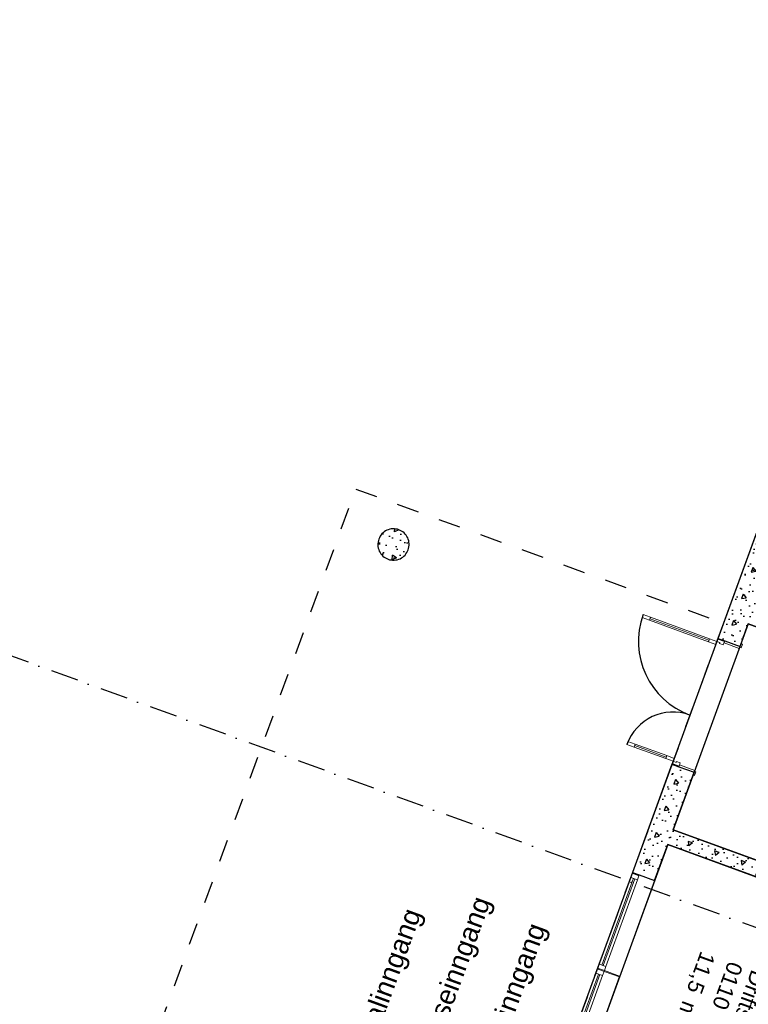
# Model space of a CAD drawing. Header units: millimetres. Extents: x 112481703 to 112580238, y 1264638581 to 1264713060.
# Tile 48 of 71: x 112503614 to 112512911, y 1264682537 to 1264695106. Entities that reach past the tile are written whole.
import ezdxf

# ---------------------------------------------------------------- set-up
doc = ezdxf.new("R2010")
doc.units = ezdxf.units.MM
doc.header["$LTSCALE"] = 0.5
doc.header["$MEASUREMENT"] = 0
for name, pattern in [('PLINE', [0]), ('Prikk & stiplet', [1340.555525, 705.555534, -352.777767, 0, -282.222223]), ('Stiplet', [1128.888893, 564.444447, -564.444447])]:
    doc.linetypes.add(name, pattern=pattern)
for name, color, linetype in [('0(Nye konstruksjoner)', 7, 'Continuous'), ('222- Søyler  (Skravur)(Nye konstruksjoner)', 7, 'Continuous'), ('222- Søyler (Nye konstruksjoner)', 7, 'Continuous'), ('23-- Yttervegger (Skravur)(Nye konstruksjoner)', 7, 'Continuous'), ('23-- Yttervegger(Nye konstruksjoner)', 7, 'Continuous'), ('242- Ikke-bærende innervegger (Skravur)(Nye konstruksjoner)', 7, 'Continuous'), ('242- Ikke-bærende innervegger(Nye konstruksjoner)', 7, 'Continuous'), ('244- Vinduer_ dører_ foldevegger(Nye konstruksjoner)', 7, 'Continuous'), ('852- Snittmarkør', 7, 'Continuous'), ('862- M___BYA(Nye konstruksjoner)', 7, 'Continuous'), ('862- M___BYA(Polylinje)(Nye konstruksjoner)', 7, 'Continuous'), ('862- M___Nettoareal (1-100)', 7, 'Continuous'), ('862- M___Nettoareal (1-100)(Nye konstruksjoner)', 7, 'Continuous'), ('862- M___Nettoareal(Nye konstruksjoner)', 7, 'Continuous'), ('862- M___Nettoareal(Polylinje)(Nye konstruksjoner)', 7, 'Continuous')]:
    doc.layers.add(name, color=color, linetype=linetype)
doc.layers.add('234- Vinduer_ dører_ porter(Nye konstruksjoner)', color=7, linetype='Continuous', lineweight=0)
doc.styles.add('GENERATED_STYLE_1', font='arial.ttf')
pattern_1 = [(249.956, (112557650, 1264717795), (-585.7704, 213.7127), [60, -300]), (249.956, (112557881.2, 1264717519.05), (-585.7704, 213.7127), [60, -300]), (309.956, (112557650, 1264717795), (477.966, 400.436), [60, -300]), (309.956, (112557526.6, 1264717456.8), (477.966, 400.436), [60, -300]), (9.956, (112557629.44, 1264717738.63), (-107.8046, 614.1484), [60, -300]), (9.956, (112557506.05, 1264717400.44), (-107.8046, 614.1484), [60, -300]), (249.956, (112557706.37, 1264717774.44), (-112.73156, 41.12902), [0, -120, 0, -180]), (294.956, (112557685.8, 1264717718.07), (108.79586, 50.63064), [0, -90, 0, -150])]

# ---------------------------------------------------------------- blocks, each defined once
blk = doc.blocks.new('Bebygd areal_kjeller_2', base_point=(112505338, 1264675402))
at = {"layer": '862- M___BYA(Polylinje)(Nye konstruksjoner)', "flags": 128}
blk.add_lwpolyline([(112542407, 1264679400), (112539354, 1264680514), (112541239, 1264685681), (112515405, 1264695106), (112506357, 1264670305), (112528997, 1264662045), (112533898, 1264675479), (112537092, 1264674314), (112538463, 1264678072), (112541516, 1264676958)], close=True, dxfattribs=at)
blk = doc.blocks.new('Korridor_0111_6', base_point=(112522820, 1264680272))
at = {"layer": '862- M___Nettoareal(Polylinje)(Nye konstruksjoner)', "linetype": 'PLINE', "flags": 128}
blk.add_lwpolyline([(112534987, 1264679340), (112512911, 1264687394), (112512876, 1264687300), (112511951, 1264684764), (112514957, 1264683667), (112515162, 1264684231), (112517793, 1264683271), (112516289, 1264679149), (112518356, 1264678395), (112519860, 1264682517), (112528644, 1264679312), (112532448, 1264677924), (112529706, 1264670409), (112531491, 1264669758)], close=True, dxfattribs=at)
blk = doc.blocks.new('Driftsentral_0110_30', base_point=(112513294, 1264682151))
at = {"layer": '862- M___Nettoareal(Polylinje)(Nye konstruksjoner)', "linetype": 'PLINE', "flags": 128}
blk.add_lwpolyline([(112510653, 1264681205), (112513658, 1264680108), (112514888, 1264683479), (112511882, 1264684576)], close=True, dxfattribs=at)
blk = doc.blocks.new('Vindu[3]', base_point=(112557650, 1264717795))
at = {"layer": '234- Vinduer_ dører_ porter(Nye konstruksjoner)', "linetype": 'PLINE'}
for p, q in [((112511433, 1264684220), (112510984, 1264682989)), ((112511411, 1264684158), (112511007, 1264683051)), ((112511444, 1264684146), (112511041, 1264683039)), ((112511430, 1264684211), (112511411, 1264684158)), ((112511411, 1264684158), (112511497, 1264684127)), ((112511433, 1264684220), (112511430, 1264684211)), ((112511516, 1264684179), (112511430, 1264684211)), ((112511433, 1264684220), (112511520, 1264684189)), ((112511433, 1264684220), (112511520, 1264684189)), ((112511497, 1264684127), (112511516, 1264684179)), ((112511516, 1264684179), (112511520, 1264684189)), ((112511520, 1264684189), (112511715, 1264684117)), ((112511059, 1264683032), (112511463, 1264684139)), ((112511093, 1264683020), (112511497, 1264684127)), ((112511715, 1264684117), (112511266, 1264682887)), ((112511007, 1264683051), (112510988, 1264682999)), ((112511093, 1264683020), (112511007, 1264683051)), ((112511074, 1264682967), (112511093, 1264683020)), ((112510988, 1264682999), (112510984, 1264682989)), ((112510984, 1264682989), (112511071, 1264682958)), ((112510984, 1264682989), (112511071, 1264682958)), ((112511074, 1264682967), (112510988, 1264682999)), ((112511071, 1264682958), (112511074, 1264682967)), ((112511071, 1264682958), (112511266, 1264682887))]:
    blk.add_line(p, q, dxfattribs=at)
blk = doc.blocks.new('Vindu[4]', base_point=(112557650, 1264717795))
at = {"layer": '234- Vinduer_ dører_ porter(Nye konstruksjoner)', "linetype": 'PLINE'}
for p, q in [((112510988, 1264682999), (112510539, 1264681768)), ((112510965, 1264682937), (112510561, 1264681830)), ((112510999, 1264682924), (112510595, 1264681818)), ((112510614, 1264681811), (112511018, 1264682918)), ((112510648, 1264681799), (112511051, 1264682905)), ((112511269, 1264682896), (112510820, 1264681665)), ((112510984, 1264682989), (112510965, 1264682937)), ((112510965, 1264682937), (112511051, 1264682905)), ((112510988, 1264682999), (112510984, 1264682989)), ((112511071, 1264682958), (112510984, 1264682989)), ((112510988, 1264682999), (112511074, 1264682967)), ((112510988, 1264682999), (112511074, 1264682967)), ((112511051, 1264682905), (112511071, 1264682958)), ((112511071, 1264682958), (112511074, 1264682967)), ((112511074, 1264682967), (112511269, 1264682896)), ((112510542, 1264681778), (112510539, 1264681768)), ((112510539, 1264681768), (112510625, 1264681737)), ((112510539, 1264681768), (112510625, 1264681737)), ((112510561, 1264681830), (112510542, 1264681778)), ((112510628, 1264681746), (112510542, 1264681778)), ((112510648, 1264681799), (112510561, 1264681830)), ((112510628, 1264681746), (112510648, 1264681799)), ((112510625, 1264681737), (112510628, 1264681746)), ((112510625, 1264681737), (112510820, 1264681665))]:
    blk.add_line(p, q, dxfattribs=at)
blk = doc.blocks.new('Dør tofløyet med overlys[2]', base_point=(112557650, 1264717795))
at = {"layer": '234- Vinduer_ dører_ porter(Nye konstruksjoner)', "linetype": 'PLINE'}
for p, q in [((112511556, 1264687474), (112511570, 1264687512)), ((112511650, 1264687440), (112511556, 1264687474)), ((112511570, 1264687512), (112511664, 1264687478)), ((112511664, 1264687478), (112511650, 1264687440)), ((112511657, 1264687459), (112512408, 1264687185)), ((112512402, 1264687166), (112512415, 1264687204)), ((112512495, 1264687132), (112512402, 1264687166)), ((112512415, 1264687204), (112512509, 1264687169)), ((112512509, 1264687169), (112512495, 1264687132)), ((112512520, 1264687198), (112512509, 1264687169)), ((112512509, 1264687169), (112512547, 1264687156)), ((112512520, 1264687198), (112512523, 1264687208)), ((112512606, 1264687167), (112512520, 1264687198)), ((112512523, 1264687208), (112512610, 1264687176)), ((112512591, 1264687126), (112512606, 1264687167)), ((112512601, 1264687153), (112512610, 1264687176)), ((112512606, 1264687167), (112512610, 1264687176)), ((112512610, 1264687176), (112512805, 1264687105)), ((112512547, 1264687156), (112512543, 1264687144)), ((112512543, 1264687144), (112512591, 1264687126)), ((112512796, 1264687081), (112512601, 1264687153)), ((112512805, 1264687105), (112512796, 1264687081)), ((112512801, 1264687093), (112512818, 1264687140)), ((112512818, 1264687086), (112512801, 1264687093)), ((112512818, 1264687140), (112512836, 1264687133)), ((112512836, 1264687133), (112512818, 1264687086)), ((112511375, 1264685893), (112511361, 1264685855)), ((112511361, 1264685855), (112511455, 1264685821)), ((112511469, 1264685858), (112511375, 1264685893)), ((112511455, 1264685821), (112511469, 1264685858)), ((112511462, 1264685840), (112511864, 1264685693)), ((112511871, 1264685712), (112511857, 1264685674)), ((112511857, 1264685674), (112511951, 1264685640)), ((112511965, 1264685677), (112511871, 1264685712)), ((112511951, 1264685640), (112511965, 1264685677)), ((112511941, 1264685611), (112511937, 1264685601)), ((112511937, 1264685601), (112512024, 1264685570)), ((112511951, 1264685640), (112511941, 1264685611)), ((112511941, 1264685611), (112512027, 1264685579)), ((112511989, 1264685626), (112511951, 1264685640)), ((112511993, 1264685637), (112511989, 1264685626)), ((112512042, 1264685620), (112511993, 1264685637)), ((112512024, 1264685570), (112512032, 1264685593)), ((112512027, 1264685579), (112512024, 1264685570)), ((112512219, 1264685499), (112512024, 1264685570)), ((112512027, 1264685579), (112512042, 1264685620)), ((112512032, 1264685593), (112512228, 1264685522)), ((112512206, 1264685464), (112512223, 1264685511)), ((112512224, 1264685457), (112512206, 1264685464)), ((112512228, 1264685522), (112512219, 1264685499)), ((112512223, 1264685511), (112512241, 1264685504)), ((112512241, 1264685504), (112512224, 1264685457))]:
    blk.add_line(p, q, dxfattribs=at)
at = {"layer": '234- Vinduer_ dører_ porter(Nye konstruksjoner)', "linetype": 'PLINE', "flags": 128}
for points in [[(112511657, 1264687459), (112512408, 1264687185), (112512402, 1264687166), (112511650, 1264687440)], [(112511664, 1264687478), (112512415, 1264687204), (112512408, 1264687185), (112511657, 1264687459)], [(112511455, 1264685821), (112511857, 1264685674), (112511864, 1264685693), (112511462, 1264685840)], [(112511462, 1264685840), (112511864, 1264685693), (112511871, 1264685712), (112511469, 1264685858)]]:
    blk.add_lwpolyline(points, close=True, dxfattribs=at)
at = {"layer": '244- Vinduer_ dører_ foldevegger(Nye konstruksjoner)', "linetype": 'PLINE'}
for p, q in [((112512523, 1264687208), (112512610, 1264687176)), ((112512523, 1264687208), (112512610, 1264687176)), ((112512610, 1264687176), (112512805, 1264687105)), ((112512610, 1264687176), (112512805, 1264687105)), ((112512805, 1264687105), (112512818, 1264687140)), ((112512805, 1264687105), (112512818, 1264687140)), ((112511937, 1264685601), (112512024, 1264685570)), ((112511937, 1264685601), (112512024, 1264685570)), ((112512024, 1264685570), (112512219, 1264685499)), ((112512024, 1264685570), (112512219, 1264685499)), ((112512219, 1264685499), (112512206, 1264685464)), ((112512219, 1264685499), (112512206, 1264685464))]:
    blk.add_line(p, q, dxfattribs=at)
for centre, radius, start, end in [((112512509, 1264687169), 1000, 159.956, 249.956), ((112511951, 1264685640), 628, 69.956, 159.956)]:
    blk.add_arc(centre, radius, start, end, dxfattribs=at)
blk = doc.blocks.new('Label_13', base_point=(112512516, 1264682446))
at = {"layer": '862- M___Nettoareal (1-100)', "char_height": 200, "attachment_point": 1, "rotation": 249.956, "style": 'GENERATED_STYLE_1'}
for s, insert in [('\\A1;{\\pql;\\pt0,241000;\\fArial|b0|i0|c0|p0;\\W1.000000;11,5\\fArial|b0|i0|c0|p0;\\W1.000000;\\A1{\\H.66x;\\S^  ;}\\fArial|b0|i0|c0|p0;\\W1.000000; m\\fArial|b0|i0|c0|p0;\\W1.000000;\\A1{\\H.66x;\\S2^  ;}\\fArial|b0|i0|c0|p0;\\W1.000000;\\fArial|b0|i0|c0|p0;\\W1.000000;\\fArial|b0|i0|c0|p0;\\W1.000000;\\fArial|b0|i0|c0|p0;\\W1.000000;\\fArial|b0|i0|c0|p0;\\W1.000000;\\fArial|b0|i0|c0|p0;\\W1.000000;\\fArial|b0|i0|c0|p0;\\W1.000000;\\A1{\\H.66x;\\S^  ;}\\fArial|b0|i0|c0|p0;\\W1.000000;\\fArial|b0|i0|c0|p0;\\W1.000000;\\A1{\\H.66x;\\S^  ;}\\fArial|b0|i0|c0|p0;\\W1.000000;\\fArial|b0|i0|c0|p0;\\W1.000000;\\fArial|b0|i0|c0|p0;\\W1.000000;\\fArial|b0|i0|c0|p0;\\W1.000000;\\fArial|b0|i0|c0|p0;\\W1.000000;\\fArial|b0|i0|c0|p0;\\W1.000000;\\fArial|b0|i0|c0|p0;\\W1.000000;\\A1{\\H.66x;\\S^  ;}\\fArial|b0|i0|c0|p0;\\W1.000000;\\fArial|b0|i0|c0|p0;\\W1.000000;\\A1{\\H.66x;\\S^  ;}\\fArial|b0|i0|c0|p0;\\W1.000000;\\fArial|b0|i0|c0|p0;\\W1.000000;\\fArial|b0|i0|c0|p0;\\W1.000000;\\fArial|b0|i0|c0|p0;\\W1.000000;\\fArial|b0|i0|c0|p0;\\W1.000000;\\fArial|b0|i0|c0|p0;\\W1.000000;\\fArial|b0|i0|c0|p0;\\W1.000000;\\A1{\\H.66x;\\S^  ;}\\fArial|b0|i0|c0|p0;\\W1.000000;\\fArial|b0|i0|c0|p0;\\W1.000000;\\A1{\\H.66x;\\S^  ;}\\fArial|b0|i0|c0|p0;\\W1.000000;\\fArial|b0|i0|c0|p0;\\W1.000000;\\fArial|b0|i0|c0|p0;\\W1.000000;\\fArial|b0|i0|c0|p0;\\W1.000000;\\fArial|b0|i0|c0|p0;\\W1.000000;\\fArial|b0|i0|c0|p0;\\W1.000000;\\fArial|b0|i0|c0|p0;\\W1.000000;\\A1{\\H.66x;\\S^  ;}\\fArial|b0|i0|c0|p0;\\W1.000000;\\fArial|b0|i0|c0|p0;\\W1.000000;\\A1{\\H.66x;\\S^  ;}\\fArial|b0|i0|c0|p0;\\W1.000000;\\fArial|b0|i0|c0|p0;\\W1.000000;\\fArial|b0|i0|c0|p0;\\W1.000000;\\fArial|b0|i0|c0|p0;\\W1.000000;\\fArial|b0|i0|c0|p0;\\W1.000000;\\fArial|b0|i0|c0|p0;\\W1.000000;\\fArial|b0|i0|c0|p0;\\W1.000000;\\fArial|b0|i0|c0|p0;\\W1.000000;}', (112512550, 1264683139)), ('\\A1;{\\pql;\\pt0,241000;\\fArial|b0|i0|c0|p0;\\W1.000000;0110\\fArial|b0|i0|c0|p0;\\W1.000000;\\A1{\\H.66x;\\S^  ;}\\fArial|b0|i0|c0|p0;\\W1.000000;\\fArial|b0|i0|c0|p0;\\W1.000000;\\A1{\\H.66x;\\S^  ;}\\fArial|b0|i0|c0|p0;\\W1.000000;\\fArial|b0|i0|c0|p0;\\W1.000000;\\fArial|b0|i0|c0|p0;\\W1.000000;\\fArial|b0|i0|c0|p0;\\W1.000000;\\fArial|b0|i0|c0|p0;\\W1.000000;\\fArial|b0|i0|c0|p0;\\W1.000000;\\fArial|b0|i0|c0|p0;\\W1.000000;\\A1{\\H.66x;\\S^  ;}\\fArial|b0|i0|c0|p0;\\W1.000000;\\fArial|b0|i0|c0|p0;\\W1.000000;\\A1{\\H.66x;\\S^  ;}\\fArial|b0|i0|c0|p0;\\W1.000000;\\fArial|b0|i0|c0|p0;\\W1.000000;\\fArial|b0|i0|c0|p0;\\W1.000000;\\fArial|b0|i0|c0|p0;\\W1.000000;\\fArial|b0|i0|c0|p0;\\W1.000000;\\fArial|b0|i0|c0|p0;\\W1.000000;\\fArial|b0|i0|c0|p0;\\W1.000000;\\A1{\\H.66x;\\S^  ;}\\fArial|b0|i0|c0|p0;\\W1.000000;\\fArial|b0|i0|c0|p0;\\W1.000000;\\A1{\\H.66x;\\S^  ;}\\fArial|b0|i0|c0|p0;\\W1.000000;\\fArial|b0|i0|c0|p0;\\W1.000000;\\fArial|b0|i0|c0|p0;\\W1.000000;\\fArial|b0|i0|c0|p0;\\W1.000000;\\fArial|b0|i0|c0|p0;\\W1.000000;\\fArial|b0|i0|c0|p0;\\W1.000000;\\fArial|b0|i0|c0|p0;\\W1.000000;\\A1{\\H.66x;\\S^  ;}\\fArial|b0|i0|c0|p0;\\W1.000000;\\fArial|b0|i0|c0|p0;\\W1.000000;\\A1{\\H.66x;\\S^  ;}\\fArial|b0|i0|c0|p0;\\W1.000000;\\fArial|b0|i0|c0|p0;\\W1.000000;\\fArial|b0|i0|c0|p0;\\W1.000000;\\fArial|b0|i0|c0|p0;\\W1.000000;\\fArial|b0|i0|c0|p0;\\W1.000000;\\fArial|b0|i0|c0|p0;\\W1.000000;\\fArial|b0|i0|c0|p0;\\W1.000000;\\A1{\\H.66x;\\S^  ;}\\fArial|b0|i0|c0|p0;\\W1.000000;\\fArial|b0|i0|c0|p0;\\W1.000000;\\A1{\\H.66x;\\S^  ;}\\fArial|b0|i0|c0|p0;\\W1.000000;\\fArial|b0|i0|c0|p0;\\W1.000000;\\fArial|b0|i0|c0|p0;\\W1.000000;\\fArial|b0|i0|c0|p0;\\W1.000000;\\fArial|b0|i0|c0|p0;\\W1.000000;\\fArial|b0|i0|c0|p0;\\W1.000000;\\fArial|b0|i0|c0|p0;\\W1.000000;\\fArial|b0|i0|c0|p0;\\W1.000000;}', (112512847, 1264683030)), ('\\A1;{\\pql;\\pt0,241000;\\fArial|b0|i0|c0|p0;\\W1.000000;Driftsentral\\fArial|b0|i0|c0|p0;\\W1.000000;\\A1{\\H.66x;\\S^  ;}\\fArial|b0|i0|c0|p0;\\W1.000000;\\fArial|b0|i0|c0|p0;\\W1.000000;\\A1{\\H.66x;\\S^  ;}\\fArial|b0|i0|c0|p0;\\W1.000000;\\fArial|b0|i0|c0|p0;\\W1.000000;\\fArial|b0|i0|c0|p0;\\W1.000000;\\fArial|b0|i0|c0|p0;\\W1.000000;\\fArial|b0|i0|c0|p0;\\W1.000000;\\fArial|b0|i0|c0|p0;\\W1.000000;\\fArial|b0|i0|c0|p0;\\W1.000000;\\A1{\\H.66x;\\S^  ;}\\fArial|b0|i0|c0|p0;\\W1.000000;\\fArial|b0|i0|c0|p0;\\W1.000000;\\A1{\\H.66x;\\S^  ;}\\fArial|b0|i0|c0|p0;\\W1.000000;\\fArial|b0|i0|c0|p0;\\W1.000000;\\fArial|b0|i0|c0|p0;\\W1.000000;\\fArial|b0|i0|c0|p0;\\W1.000000;\\fArial|b0|i0|c0|p0;\\W1.000000;\\fArial|b0|i0|c0|p0;\\W1.000000;\\fArial|b0|i0|c0|p0;\\W1.000000;\\A1{\\H.66x;\\S^  ;}\\fArial|b0|i0|c0|p0;\\W1.000000;\\fArial|b0|i0|c0|p0;\\W1.000000;\\A1{\\H.66x;\\S^  ;}\\fArial|b0|i0|c0|p0;\\W1.000000;\\fArial|b0|i0|c0|p0;\\W1.000000;\\fArial|b0|i0|c0|p0;\\W1.000000;\\fArial|b0|i0|c0|p0;\\W1.000000;\\fArial|b0|i0|c0|p0;\\W1.000000;\\fArial|b0|i0|c0|p0;\\W1.000000;\\fArial|b0|i0|c0|p0;\\W1.000000;\\A1{\\H.66x;\\S^  ;}\\fArial|b0|i0|c0|p0;\\W1.000000;\\fArial|b0|i0|c0|p0;\\W1.000000;\\A1{\\H.66x;\\S^  ;}\\fArial|b0|i0|c0|p0;\\W1.000000;\\fArial|b0|i0|c0|p0;\\W1.000000;\\fArial|b0|i0|c0|p0;\\W1.000000;\\fArial|b0|i0|c0|p0;\\W1.000000;\\fArial|b0|i0|c0|p0;\\W1.000000;\\fArial|b0|i0|c0|p0;\\W1.000000;\\fArial|b0|i0|c0|p0;\\W1.000000;\\A1{\\H.66x;\\S^  ;}\\fArial|b0|i0|c0|p0;\\W1.000000;\\fArial|b0|i0|c0|p0;\\W1.000000;\\A1{\\H.66x;\\S^  ;}\\fArial|b0|i0|c0|p0;\\W1.000000;\\fArial|b0|i0|c0|p0;\\W1.000000;\\fArial|b0|i0|c0|p0;\\W1.000000;\\fArial|b0|i0|c0|p0;\\W1.000000;\\fArial|b0|i0|c0|p0;\\W1.000000;\\fArial|b0|i0|c0|p0;\\W1.000000;\\fArial|b0|i0|c0|p0;\\W1.000000;\\fArial|b0|i0|c0|p0;\\W1.000000;}', (112513143, 1264682923))]:
    blk.add_mtext(s, dxfattribs=dict(at, insert=insert))

msp = doc.modelspace()

# ---------------------------------------------------------------- hatches: boundary and pattern name
at = {"layer": '222- Søyler  (Skravur)(Nye konstruksjoner)', "linetype": 'Continuous'}
h = msp.add_hatch(dxfattribs=at)
h.set_pattern_fill('Betong_strukturell', color=256, style=0, pattern_type=2)
h.set_pattern_definition([(204.96, (112508452.1, 1264688595.05), (-263.1, 565.3), [60, -300]), (204.96, (112508157.4, 1264688801.77), (-263.1, 565.3), [60, -300]), (144.96, (112508452.1, 1264688595.05), (358.04, 510.5), [60, -300]), (144.96, (112508125.7, 1264688443.16), (358.04, 510.5), [60, -300]), (84.96, (112508397.7, 1264688569.74), (-621.1, 54.8), [60, -300]), (84.96, (112508071.33, 1264688417.84), (-621.1, 54.8), [60, -300]), (204.956, (112508426.8, 1264688649.45), (-50.63, 108.796), [0, -120, 0, -180]), (159.956, (112508372.4, 1264688624.13), (41.13, 112.732), [0, -90, 0, -150])])
h.paths.add_polyline_path([(112508452, 1264688595, 0.414214), (112508196, 1264688476, 0.414214), (112508315, 1264688219, 0.414214), (112508571, 1264688339, 0.414214)])
at = {"layer": '23-- Yttervegger (Skravur)(Nye konstruksjoner)', "linetype": 'Continuous'}
h = msp.add_hatch(dxfattribs=at)
h.set_pattern_fill('Betong_strukturell', color=256, style=0, pattern_type=2)
h.set_pattern_definition(pattern_1)
h.paths.add_polyline_path([(112513761, 1264690600), (112512594, 1264687403), (112512876, 1264687300), (112514043, 1264690498)])
h = msp.add_hatch(dxfattribs=at)
h.set_pattern_fill('Betong_strukturell', color=256, style=0, pattern_type=2)
h.set_pattern_definition(pattern_1)
h.paths.add_polyline_path([(112512876, 1264687300), (112512594, 1264687403), (112512523, 1264687208), (112512805, 1264687105)])
h = msp.add_hatch(dxfattribs=at)
h.set_pattern_fill('Betong_strukturell', color=256, style=0, pattern_type=2)
h.set_pattern_definition(pattern_1)
h.paths.add_polyline_path([(112511937, 1264685601), (112511433, 1264684220), (112511715, 1264684117), (112512219, 1264685499)])
at = {"layer": '242- Ikke-bærende innervegger (Skravur)(Nye konstruksjoner)', "linetype": 'Continuous'}
h = msp.add_hatch(dxfattribs=at)
h.set_pattern_fill('Betong_strukturell', color=256, style=0, pattern_type=2)
h.set_pattern_definition([(159.956, (112557650, 1264717795), (213.7127, 585.7704), [60, -300]), (159.956, (112557374.05, 1264717563.8), (213.713, 585.7704), [60, -300]), (219.956, (112557650, 1264717795), (-400.436, 477.966), [60, -300]), (219.956, (112557311.8, 1264717918.4), (-400.436, 477.966), [60, -300]), (279.956, (112557593.63, 1264717815.56), (614.1484, 107.8046), [60, -300]), (279.956, (112557255.44, 1264717938.95), (614.1484, 107.8046), [60, -300]), (159.956, (112557629.44, 1264717738.63), (41.12902, 112.73156), [0, -120, 0, -180]), (204.956, (112557573.07, 1264717759.2), (-50.63064, 108.79586), [0, -90, 0, -150])])
h.paths.add_polyline_path([(112511951, 1264684764), (112511882, 1264684576), (112513519, 1264683979), (112513588, 1264684167)])

# ---------------------------------------------------------------- linework, layer by layer
at = {"layer": '0(Nye konstruksjoner)', "linetype": 'Stiplet'}
msp.add_lwpolyline([(112512594, 1264687403), (112508927, 1264677351), (112504235, 1264679063), (112507902, 1264689115)], close=True, dxfattribs=at)
at = {"layer": '222- Søyler (Nye konstruksjoner)', "linetype": 'PLINE', "flags": 128}
msp.add_lwpolyline([(112508452, 1264688595, 0.414214), (112508196, 1264688476, 0.414214), (112508315, 1264688219, 0.414214), (112508571, 1264688339, 0.414214)], format="xyb", close=True, dxfattribs=at)
at = {"layer": '23-- Yttervegger(Nye konstruksjoner)', "linetype": 'PLINE'}
for p, q in [((112512523, 1264687208), (112512610, 1264687176)), ((112512610, 1264687176), (112512805, 1264687105)), ((112512805, 1264687105), (112512818, 1264687140)), ((112511937, 1264685601), (112512024, 1264685570)), ((112512024, 1264685570), (112512219, 1264685499)), ((112512219, 1264685499), (112512206, 1264685464)), ((112511433, 1264684220), (112511520, 1264684189)), ((112511520, 1264684189), (112511715, 1264684117))]:
    msp.add_line(p, q, dxfattribs=at)
at = {"layer": '23-- Yttervegger(Nye konstruksjoner)', "linetype": 'PLINE', "flags": 128}
for points in [[(112513761, 1264690600), (112512594, 1264687403)], [(112512594, 1264687403), (112512523, 1264687208)], [(112512805, 1264687105), (112512876, 1264687300)], [(112512876, 1264687300), (112512911, 1264687394)], [(112511937, 1264685601), (112511433, 1264684220)], [(112511951, 1264684764), (112512219, 1264685499)], [(112511715, 1264684117), (112511882, 1264684576)]]:
    msp.add_lwpolyline(points, dxfattribs=at)
at = {"layer": '242- Ikke-bærende innervegger(Nye konstruksjoner)', "linetype": 'PLINE', "flags": 128}
for points in [[(112512911, 1264687394), (112516414, 1264686116)], [(112513588, 1264684167), (112511951, 1264684764)], [(112511882, 1264684576), (112513519, 1264683979)]]:
    msp.add_lwpolyline(points, dxfattribs=at)
at = {"layer": '852- Snittmarkør', "linetype": 'Prikk & stiplet'}
msp.add_line((112578668, 1264659561), (112483198, 1264694392), dxfattribs=at)

# ---------------------------------------------------------------- block references
at = {"layer": '234- Vinduer_ dører_ porter(Nye konstruksjoner)', "linetype": 'PLINE'}
for name in ['Vindu[3]', 'Vindu[4]']:
    msp.add_blockref(name, (112557650, 1264717795), dxfattribs=at)
at = {"layer": '244- Vinduer_ dører_ foldevegger(Nye konstruksjoner)', "linetype": 'PLINE'}
msp.add_blockref('Dør tofløyet med overlys[2]', (112557650, 1264717795), dxfattribs=at)
at = {"layer": '862- M___BYA(Nye konstruksjoner)', "linetype": 'Continuous'}
msp.add_blockref('Bebygd areal_kjeller_2', (112505338, 1264675402), dxfattribs=at)
at = {"layer": '862- M___Nettoareal (1-100)', "linetype": 'PLINE'}
msp.add_blockref('Label_13', (112512516, 1264682446), dxfattribs=at)
at = {"layer": '862- M___Nettoareal(Nye konstruksjoner)', "linetype": 'Continuous'}
for name, p in [('Korridor_0111_6', (112522820, 1264680272)), ('Driftsentral_0110_30', (112513294, 1264682151))]:
    msp.add_blockref(name, p, dxfattribs=at)

# ---------------------------------------------------------------- texts
at = {"layer": '862- M___Nettoareal (1-100)(Nye konstruksjoner)', "linetype": 'Continuous', "insert": (112507611, 1264681326), "char_height": 250, "attachment_point": 1, "rotation": 69.956, "line_spacing_factor": 0.933145, "style": 'GENERATED_STYLE_1'}
msp.add_mtext('\\A1;{\\pql;\\fArial|b0|i0|c0|p0;\\W1.000000;Personalinngang\\P\\pql;\\fArial|b0|i0|c0|p0;\\W1.000000;\\P\\pql;\\fArial|b0|i0|c0|p0;\\W1.000000;Ambullanseinngang\\P\\pql;\\fArial|b0|i0|c0|p0;\\W1.000000;\\P\\pql;\\fArial|b0|i0|c0|p0;\\W1.000000;Pårørande inngang}', dxfattribs=at)

doc.saveas('drawing.dxf')
